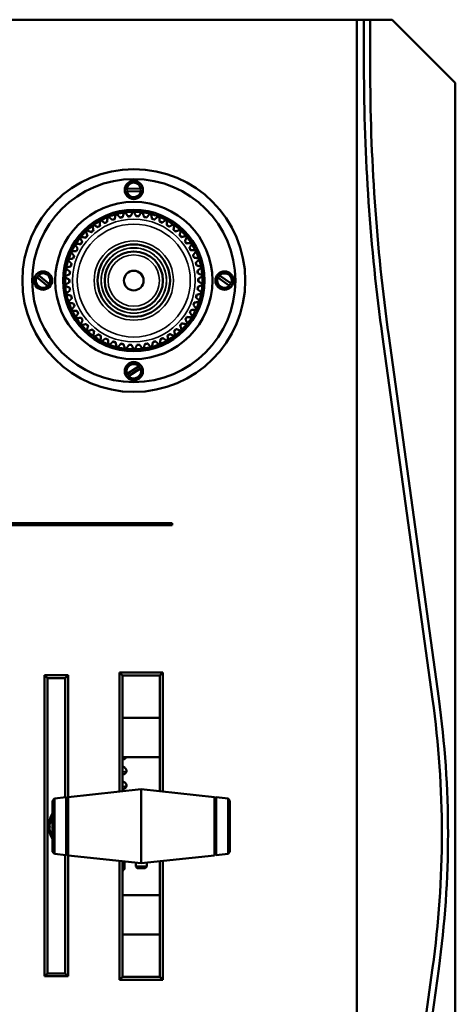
# Model space of a CAD drawing. Header units: inches. Extents: x 23.7 to 69.9, y 6 to 64.2.
# Tile 107 of 158: x 65.5 to 69.9, y 14.3 to 24.3. Entities that reach past the tile are written whole.
import ezdxf

# ---------------------------------------------------------------- set-up
doc = ezdxf.new("R2010")
doc.units = ezdxf.units.IN
doc.header["$MEASUREMENT"] = 0
doc.layers.add('Visible (ANSI)', color=7, linetype='Continuous', lineweight=50)
doc.layers.add('Visible Narrow (ANSI)', color=7, linetype='Continuous', lineweight=35)

msp = doc.modelspace()

# ---------------------------------------------------------------- linework, layer by layer
at = {"layer": 'Visible (ANSI)'}
for p, q in [((68.8897, 24.2518), (46.1797, 24.2518)), ((68.8897, 24.2518), (68.9633, 24.2518)), ((68.8897, 8.0818), (68.8897, 24.2518)), ((68.9633, 24.2518), (69.0263, 24.2518)), ((68.9633, 23.7729), (68.9633, 24.2518)), ((69.0263, 24.2518), (69.2497, 24.2518)), ((69.0263, 24.2518), (69.0263, 23.7729)), ((69.2497, 24.2518), (69.8897, 23.6118)), ((69.8897, 23.6118), (69.8897, 8.3718)), ((66.5564, 22.536), (66.7009, 22.54)), ((66.7016, 22.513), (66.5572, 22.509)), ((65.7565, 21.5484), (65.6444, 21.6397)), ((65.6615, 21.6606), (65.7736, 21.5694)), ((67.6004, 21.552), (67.4821, 21.635)), ((67.4976, 21.6571), (67.6159, 21.5741)), ((69.6593, 17.3549), (69.1515, 21.0336)), ((69.2139, 21.0423), (69.7217, 17.3636)), ((66.5608, 20.6571), (66.6827, 20.7347)), ((66.6972, 20.7119), (66.5753, 20.6343)), ((61.0187, 19.1422), (67.0187, 19.1422)), ((67.0187, 19.1222), (61.0187, 19.1222)), ((67.0187, 19.1422), (67.0187, 19.1222)), ((65.7235, 17.5988), (65.7235, 14.5438)), ((65.9635, 17.5988), (65.7235, 17.5988)), ((65.7535, 17.5688), (65.7235, 17.5988)), ((65.9635, 17.5988), (65.9335, 17.5688)), ((65.9635, 16.363), (65.9635, 17.5988)), ((66.4845, 17.627), (66.4845, 16.4186)), ((66.9245, 17.627), (66.4845, 17.627)), ((66.4845, 17.627), (66.5145, 17.597)), ((66.5145, 17.597), (66.8945, 17.597)), ((66.5145, 16.4218), (66.5145, 17.597)), ((66.9245, 17.627), (66.8945, 17.597)), ((66.8945, 17.597), (66.8945, 16.4218)), ((66.9245, 16.4186), (66.9245, 17.627)), ((65.7535, 14.5738), (65.7535, 17.5688)), ((65.7535, 17.5688), (65.9335, 17.5688)), ((65.9335, 17.5688), (65.9335, 16.3598)), ((66.8945, 17.167), (66.5145, 17.167)), ((66.8945, 16.767), (66.5145, 16.767)), ((65.9633, 16.363), (66.7045, 16.442)), ((66.7045, 16.442), (66.7045, 15.692)), ((67.4457, 16.363), (66.7045, 16.442)), ((65.8045, 16.326), (65.8244, 16.3481)), ((65.8045, 15.808), (65.8045, 16.326)), ((65.8244, 16.3481), (65.9436, 16.3609)), ((65.8244, 16.3481), (65.8244, 15.7859)), ((65.9436, 16.3609), (65.9436, 15.7732)), ((65.9545, 16.352), (65.9436, 16.3609)), ((65.9545, 16.352), (65.9633, 16.363)), ((65.9545, 16.352), (65.9545, 15.782)), ((65.9633, 15.7711), (65.9633, 16.363)), ((67.4457, 16.363), (67.4457, 15.7711)), ((67.4545, 16.352), (67.4457, 16.363)), ((67.4545, 16.352), (67.4654, 16.3609)), ((67.4545, 16.352), (67.4545, 15.782)), ((67.4654, 15.7732), (67.4654, 16.3609)), ((67.5846, 16.3481), (67.4654, 16.3609)), ((67.5846, 15.7859), (67.5846, 16.3481)), ((67.6045, 16.326), (67.5846, 16.3481)), ((67.6045, 16.326), (67.6045, 15.808)), ((65.7732, 16.1082), (65.7734, 16.1082)), ((65.7734, 16.1038), (65.7839, 16.1029)), ((65.7897, 16.1397), (65.7897, 16.1111)), ((65.7732, 16.0258), (65.7775, 16.0262)), ((65.7734, 16.0302), (65.7762, 16.0305)), ((65.7897, 15.9975), (65.7897, 15.9771)), ((65.8045, 15.808), (65.8244, 15.7859)), ((67.6045, 15.808), (67.5846, 15.7859)), ((65.8244, 15.7859), (65.9436, 15.7732)), ((65.9335, 15.7743), (65.9335, 14.5738)), ((65.9545, 15.782), (65.9436, 15.7732)), ((65.9545, 15.782), (65.9633, 15.7711)), ((65.9633, 15.7711), (66.7045, 15.692)), ((65.9635, 14.5438), (65.9635, 15.7711)), ((66.4845, 15.7155), (66.4845, 14.507)), ((66.5145, 14.537), (66.5145, 15.7123)), ((66.5353, 15.6351), (66.5353, 15.7101)), ((66.6485, 15.698), (66.6485, 15.657)), ((67.4457, 15.7711), (66.7045, 15.692)), ((66.7605, 15.698), (66.7605, 15.657)), ((66.8945, 15.7123), (66.8945, 14.537)), ((66.9245, 14.507), (66.9245, 15.7155)), ((67.4545, 15.782), (67.4457, 15.7711)), ((67.4545, 15.782), (67.4654, 15.7732)), ((67.5846, 15.7859), (67.4654, 15.7732)), ((66.5208, 15.6238), (66.5145, 15.6238)), ((66.5208, 15.6238), (66.5238, 15.6252)), ((66.6485, 15.657), (66.7605, 15.657)), ((66.6635, 15.642), (66.6485, 15.657)), ((66.7455, 15.642), (66.6635, 15.642)), ((66.7455, 15.642), (66.7605, 15.657)), ((66.8945, 15.367), (66.5145, 15.367)), ((66.8945, 14.967), (66.5145, 14.967)), ((69.1515, 10.9499), (69.6593, 14.6286)), ((69.7217, 14.62), (69.2139, 10.9413)), ((65.7235, 14.5438), (65.7535, 14.5738)), ((65.7235, 14.5438), (65.9635, 14.5438)), ((65.9335, 14.5738), (65.7535, 14.5738)), ((65.9635, 14.5438), (65.9335, 14.5738)), ((66.4845, 14.507), (66.5145, 14.537)), ((66.4845, 14.507), (66.9245, 14.507)), ((66.8945, 14.537), (66.5145, 14.537)), ((66.8945, 14.537), (66.9245, 14.507))]:
    msp.add_line(p, q, dxfattribs=at)
for centre, radius in [((66.629, 21.6045), 1.1302), ((66.629, 21.6045), 1.0302), ((66.629, 22.5245), 0.0925), ((66.629, 21.6045), 0.798), ((66.629, 21.6045), 0.718), ((66.629, 21.6045), 0.3672), ((66.629, 21.6045), 0.2954), ((65.709, 21.6045), 0.0925), ((66.629, 21.6045), 0.0998), ((67.549, 21.6045), 0.0925), ((66.629, 20.6845), 0.0925)]:
    msp.add_circle(centre, radius, dxfattribs=at)
for centre, radius, start, end in [((88.9948, 23.7729), 20.0315, 180, 187.85963), ((88.9948, 23.7729), 19.9685, 180, 187.85963), ((66.629, 22.5245), 0.0735, 12.18066, 171.01305), ((66.629, 22.5245), 0.0735, 192.18066, 351.01305), ((66.629, 22.5245), 0.0699, 170.45329, 192.74042), ((66.629, 22.5245), 0.0699, 350.45329, 12.74042), ((66.629, 21.6045), 0.7, 104.42945, 105.18159), ((66.629, 21.6045), 0.6975, 98.08412, 104.32692), ((66.629, 21.6045), 0.7, 97.22945, 97.98159), ((66.629, 21.6045), 0.6975, 90.88412, 97.12692), ((66.629, 21.6045), 0.7, 90.02945, 90.78159), ((66.629, 21.6045), 0.6975, 83.68412, 89.92692), ((66.629, 21.6045), 0.7, 82.82945, 83.58159), ((66.629, 21.6045), 0.6975, 76.48412, 82.72692), ((66.629, 21.6045), 0.7, 75.62945, 76.38159), ((66.629, 21.6045), 0.6975, 119.68412, 125.92692), ((66.629, 21.6045), 0.7, 118.82945, 119.58159), ((66.629, 21.6045), 0.6975, 112.48412, 118.72692), ((66.629, 21.6045), 0.6546, 114.38394, 116.82711), ((66.629, 21.6045), 0.6533, 114.44247, 116.76857), ((66.629, 21.6045), 0.7, 111.62945, 112.38159), ((66.629, 21.6045), 0.6975, 105.28412, 111.52692), ((66.629, 21.6045), 0.6546, 107.18394, 109.62711), ((66.629, 21.6045), 0.6533, 107.24247, 109.56857), ((66.629, 21.6045), 0.6546, 99.98394, 102.42711), ((66.629, 21.6045), 0.6533, 100.04247, 102.36857), ((66.629, 21.6045), 0.6546, 92.78394, 95.22711), ((66.629, 21.6045), 0.6533, 92.84247, 95.16857), ((66.629, 21.6045), 0.6546, 85.58394, 88.02711), ((66.629, 21.6045), 0.6533, 85.64247, 87.96857), ((66.629, 21.6045), 0.6546, 78.38394, 80.82711), ((66.629, 21.6045), 0.6533, 78.44247, 80.76857), ((66.629, 21.6045), 0.6975, 69.28412, 75.52692), ((66.629, 21.6045), 0.6546, 71.18394, 73.62711), ((66.629, 21.6045), 0.6533, 71.24247, 73.56857), ((66.629, 21.6045), 0.7, 68.42945, 69.18159), ((66.629, 21.6045), 0.6975, 62.08412, 68.32692), ((66.629, 21.6045), 0.6546, 63.98394, 66.42711), ((66.629, 21.6045), 0.6533, 64.04247, 66.36857), ((66.629, 21.6045), 0.7, 61.22945, 61.98159), ((66.629, 21.6045), 0.6975, 54.88412, 61.12692), ((66.629, 21.6045), 0.6975, 134.08412, 140.32692), ((66.629, 21.6045), 0.7, 133.22945, 133.98159), ((66.629, 21.6045), 0.6975, 126.88412, 133.12692), ((66.629, 21.6045), 0.6546, 128.78394, 131.22711), ((66.629, 21.6045), 0.6533, 128.84247, 131.16857), ((66.629, 21.6045), 0.7, 126.02945, 126.78159), ((66.629, 21.6045), 0.6546, 121.58394, 124.02711), ((66.629, 21.6045), 0.6533, 121.64247, 123.96857), ((66.629, 21.6045), 0.6546, 56.78394, 59.22711), ((66.629, 21.6045), 0.6533, 56.84247, 59.16857), ((66.629, 21.6045), 0.6533, 49.64247, 51.96857), ((66.629, 21.6045), 0.6546, 49.58394, 52.02711), ((66.629, 21.6045), 0.7, 54.02945, 54.78159), ((66.629, 21.6045), 0.6975, 47.68412, 53.92692), ((66.629, 21.6045), 0.7, 46.82945, 47.58159), ((66.629, 21.6045), 0.6975, 40.48412, 46.72692), ((66.629, 21.6045), 0.6975, 141.28412, 147.52692), ((66.629, 21.6045), 0.7, 140.42945, 141.18159), ((66.629, 21.6045), 0.6546, 143.18394, 145.62711), ((66.629, 21.6045), 0.6533, 143.24247, 145.56857), ((66.629, 21.6045), 0.6546, 135.98394, 138.42711), ((66.629, 21.6045), 0.6533, 136.04247, 138.36857), ((66.629, 21.6045), 0.6533, 42.44247, 44.76857), ((66.629, 21.6045), 0.6546, 42.38394, 44.82711), ((66.629, 21.6045), 0.6533, 35.24247, 37.56857), ((66.629, 21.6045), 0.6546, 35.18394, 37.62711), ((66.629, 21.6045), 0.7, 39.62945, 40.38159), ((66.629, 21.6045), 0.6975, 33.28412, 39.52692), ((66.629, 21.6045), 0.7, 32.42945, 33.18159), ((66.629, 21.6045), 0.6975, 155.68412, 161.92692), ((66.629, 21.6045), 0.7, 154.82945, 155.58159), ((66.629, 21.6045), 0.6975, 148.48412, 154.72692), ((66.629, 21.6045), 0.7, 147.62945, 148.38159), ((66.629, 21.6045), 0.6546, 150.38394, 152.82711), ((66.629, 21.6045), 0.6533, 150.44247, 152.76857), ((66.629, 21.6045), 0.6533, 28.04247, 30.36857), ((66.629, 21.6045), 0.6546, 27.98394, 30.42711), ((66.629, 21.6045), 0.6975, 26.08412, 32.32692), ((66.629, 21.6045), 0.7, 25.22945, 25.98159), ((66.629, 21.6045), 0.6975, 18.88412, 25.12692), ((66.629, 21.6045), 0.6975, 162.88412, 169.12692), ((66.629, 21.6045), 0.7, 162.02945, 162.78159), ((66.629, 21.6045), 0.6546, 157.58394, 160.02711), ((66.629, 21.6045), 0.6533, 157.64247, 159.96857), ((66.629, 21.6045), 0.6533, 20.84247, 23.16857), ((66.629, 21.6045), 0.6546, 20.78394, 23.22711), ((66.629, 21.6045), 0.6533, 13.64247, 15.96857), ((66.629, 21.6045), 0.6546, 13.58394, 16.02711), ((66.629, 21.6045), 0.7, 18.02945, 18.78159), ((66.629, 21.6045), 0.6975, 11.68412, 17.92692), ((66.629, 21.6045), 0.6975, 170.08412, 176.32692), ((66.629, 21.6045), 0.7, 169.22945, 169.98159), ((66.629, 21.6045), 0.6546, 171.98394, 174.42711), ((66.629, 21.6045), 0.6533, 172.04247, 174.36857), ((66.629, 21.6045), 0.6546, 164.78394, 167.22711), ((66.629, 21.6045), 0.6533, 164.84247, 167.16857), ((66.629, 21.6045), 0.6533, 6.44247, 8.76857), ((66.629, 21.6045), 0.6546, 6.38394, 8.82711), ((66.629, 21.6045), 0.6975, 4.48412, 10.72692), ((66.629, 21.6045), 0.7, 10.82945, 11.58159), ((65.709, 21.6045), 0.0735, 151.44507, 310.27747), ((65.709, 21.6045), 0.0699, 129.71771, 152.00483), ((65.709, 21.6045), 0.0735, 331.44507, 130.27747), ((66.629, 21.6045), 0.7, 176.42945, 177.18159), ((66.629, 21.6045), 0.6975, 177.28412, 183.52692), ((66.629, 21.6045), 0.6546, 179.18394, 181.62711), ((66.629, 21.6045), 0.6533, 179.24247, 181.56857), ((66.629, 21.6045), 0.6533, 359.24247, 1.56857), ((66.629, 21.6045), 0.6546, 359.18394, 1.62711), ((66.629, 21.6045), 0.6975, 357.28412, 3.52692), ((66.629, 21.6045), 0.7, 3.62945, 4.38159), ((67.549, 21.6045), 0.0735, 155.51001, 314.3424), ((67.549, 21.6045), 0.0699, 133.78264, 156.06977), ((67.549, 21.6045), 0.0735, 335.51001, 134.3424), ((65.709, 21.6045), 0.0699, 309.71771, 332.00483), ((66.629, 21.6045), 0.7, 183.62945, 184.38159), ((66.629, 21.6045), 0.6975, 184.48412, 190.72692), ((66.629, 21.6045), 0.6546, 186.38394, 188.82711), ((66.629, 21.6045), 0.6533, 186.44247, 188.76857), ((66.629, 21.6045), 0.6533, 352.04247, 354.36857), ((66.629, 21.6045), 0.6546, 351.98394, 354.42711), ((66.629, 21.6045), 0.6975, 350.08412, 356.32692), ((66.629, 21.6045), 0.7, 349.22945, 349.98159), ((66.629, 21.6045), 0.7, 356.42945, 357.18159), ((67.549, 21.6045), 0.0699, 313.78264, 336.06977), ((66.629, 21.6045), 0.7, 190.82945, 191.58159), ((66.629, 21.6045), 0.6975, 191.68412, 197.92692), ((66.629, 21.6045), 0.7, 198.02945, 198.78159), ((66.629, 21.6045), 0.6546, 193.58394, 196.02711), ((66.629, 21.6045), 0.6533, 193.64247, 195.96857), ((66.629, 21.6045), 0.6533, 344.84247, 347.16857), ((66.629, 21.6045), 0.6546, 344.78394, 347.22711), ((66.629, 21.6045), 0.6975, 335.68412, 341.92692), ((66.629, 21.6045), 0.7, 342.02945, 342.78159), ((66.629, 21.6045), 0.6975, 342.88412, 349.12692), ((66.629, 21.6045), 0.6975, 198.88412, 205.12692), ((66.629, 21.6045), 0.7, 205.22945, 205.98159), ((66.629, 21.6045), 0.6975, 206.08412, 212.32692), ((66.629, 21.6045), 0.6546, 200.78394, 203.22711), ((66.629, 21.6045), 0.6533, 200.84247, 203.16857), ((66.629, 21.6045), 0.6546, 207.98394, 210.42711), ((66.629, 21.6045), 0.6533, 208.04247, 210.36857), ((66.629, 21.6045), 0.6533, 330.44247, 332.76857), ((66.629, 21.6045), 0.6546, 330.38394, 332.82711), ((66.629, 21.6045), 0.6975, 328.48412, 334.72692), ((66.629, 21.6045), 0.6533, 337.64247, 339.96857), ((66.629, 21.6045), 0.6546, 337.58394, 340.02711), ((66.629, 21.6045), 0.7, 334.82945, 335.58159), ((66.629, 21.6045), 0.7, 212.42945, 213.18159), ((66.629, 21.6045), 0.6975, 213.28412, 219.52692), ((66.629, 21.6045), 0.6546, 215.18394, 217.62711), ((66.629, 21.6045), 0.6533, 215.24247, 217.56857), ((66.629, 21.6045), 0.6533, 323.24247, 325.56857), ((66.629, 21.6045), 0.6546, 323.18394, 325.62711), ((66.629, 21.6045), 0.6975, 321.28412, 327.52692), ((66.629, 21.6045), 0.7, 327.62945, 328.38159), ((66.629, 21.6045), 0.7, 219.62945, 220.38159), ((66.629, 21.6045), 0.6975, 220.48412, 226.72692), ((66.629, 21.6045), 0.6546, 222.38394, 224.82711), ((66.629, 21.6045), 0.6533, 222.44247, 224.76857), ((66.629, 21.6045), 0.7, 226.82945, 227.58159), ((66.629, 21.6045), 0.6975, 227.68412, 233.92692), ((66.629, 21.6045), 0.6546, 229.58394, 232.02711), ((66.629, 21.6045), 0.6533, 229.64247, 231.96857), ((66.629, 21.6045), 0.6533, 308.84247, 311.16857), ((66.629, 21.6045), 0.6546, 308.78394, 311.22711), ((66.629, 21.6045), 0.6975, 306.88412, 313.12692), ((66.629, 21.6045), 0.6533, 316.04247, 318.36857), ((66.629, 21.6045), 0.6546, 315.98394, 318.42711), ((66.629, 21.6045), 0.7, 313.22945, 313.98159), ((66.629, 21.6045), 0.6975, 314.08412, 320.32692), ((66.629, 21.6045), 0.7, 320.42945, 321.18159), ((66.629, 21.6045), 0.7, 234.02945, 234.78159), ((66.629, 21.6045), 0.6975, 234.88412, 241.12692), ((66.629, 21.6045), 0.6546, 236.78394, 239.22711), ((66.629, 21.6045), 0.6533, 236.84247, 239.16857), ((66.629, 21.6045), 0.7, 241.22945, 241.98159), ((66.629, 21.6045), 0.6975, 242.08412, 248.32692), ((66.629, 21.6045), 0.6546, 243.98394, 246.42711), ((66.629, 21.6045), 0.6533, 244.04247, 246.36857), ((66.629, 21.6045), 0.6546, 251.18394, 253.62711), ((66.629, 21.6045), 0.6533, 251.24247, 253.56857), ((66.629, 21.6045), 0.6546, 287.18394, 289.62711), ((66.629, 21.6045), 0.6533, 287.24247, 289.56857), ((66.629, 21.6045), 0.6975, 292.48412, 298.72692), ((66.629, 21.6045), 0.6546, 294.38394, 296.82711), ((66.629, 21.6045), 0.6533, 294.44247, 296.76857), ((66.629, 21.6045), 0.7, 298.82945, 299.58159), ((66.629, 21.6045), 0.6533, 301.64247, 303.96857), ((66.629, 21.6045), 0.6546, 301.58394, 304.02711), ((66.629, 21.6045), 0.6975, 299.68412, 305.92692), ((66.629, 21.6045), 0.7, 306.02945, 306.78159), ((66.629, 21.6045), 0.7, 248.42945, 249.18159), ((66.629, 21.6045), 0.6975, 249.28412, 255.52692), ((66.629, 21.6045), 0.7, 255.62945, 256.38159), ((66.629, 21.6045), 0.6975, 256.48412, 262.72692), ((66.629, 21.6045), 0.6546, 258.38394, 260.82711), ((66.629, 21.6045), 0.6533, 258.44247, 260.76857), ((66.629, 21.6045), 0.7, 262.82945, 263.58159), ((66.629, 21.6045), 0.6975, 263.68412, 269.92692), ((66.629, 21.6045), 0.6546, 265.58394, 268.02711), ((66.629, 21.6045), 0.6533, 265.64247, 267.96857), ((66.629, 21.6045), 0.7, 270.02945, 270.78159), ((66.629, 21.6045), 0.6975, 270.88412, 277.12692), ((66.629, 21.6045), 0.6546, 272.78394, 275.22711), ((66.629, 21.6045), 0.6533, 272.84247, 275.16857), ((66.629, 21.6045), 0.7, 277.22945, 277.98159), ((66.629, 21.6045), 0.6975, 278.08412, 284.32692), ((66.629, 21.6045), 0.6546, 279.98394, 282.42711), ((66.629, 21.6045), 0.6533, 280.04247, 282.36857), ((66.629, 21.6045), 0.7, 284.42945, 285.18159), ((66.629, 21.6045), 0.6975, 285.28412, 291.52692), ((66.629, 21.6045), 0.7, 291.62945, 292.38159), ((66.629, 20.6845), 0.0735, 43.05267, 201.88506), ((66.629, 20.6845), 0.0735, 223.05267, 21.88506), ((66.629, 20.6845), 0.0699, 21.3253, 43.61243), ((66.629, 20.6845), 0.0699, 201.3253, 223.61243), ((59.7845, 15.9918), 9.9685, 352.14037, 7.85963), ((59.7845, 15.9918), 10.0315, 352.14037, 7.85963), ((66.0408, 16.067), 0.2708, 150.76197, 170.98295), ((66.0408, 16.067), 0.2708, 189.01705, 209.23803), ((66.4921, 15.6238), 0.0286, 321.42735, 0)]:
    msp.add_arc(centre, radius, start, end, dxfattribs=at)
for centre, major_axis, ratio, start_param, end_param in [((66.034, 16.0701), (-0.1089, -0.2448), 0.981775, 4.844878, 4.97421), ((66.034, 16.0583), (-0.211, 0.1651), 0.959481, 0.35114, 0.480472), ((65.7439, 16.1215), (-0.0686, 0.0028), 0.148914, 2.025667, 2.028828), ((66.0394, 16.0554), (-0.2684, 0.0323), 0.684182, 5.975665, 6.172967), ((66.0394, 16.081), (-0.269, -0.0269), 0.484523, 5.84502, 6.042322), ((66.0394, 16.078), (-0.2682, -0.0342), 0.724085, 5.97881, 5.998821), ((66.034, 16.0292), (-0.2637, 0.0477), 0.221909, 0.203689, 0.333021), ((65.7439, 16.0505), (0.0686, 0.0121), 0.011646, 1.029614, 1.11993), ((66.034, 16.1057), (-0.2639, -0.0467), 0.077234, 0.14989, 0.279222), ((66.0394, 16.0561), (-0.2682, 0.0342), 0.724085, 0.284364, 0.481666), ((66.0394, 16.0748), (-0.2661, -0.0479), 0.870426, 0.037075, 0.234377)]:
    msp.add_ellipse(centre, major_axis=major_axis, ratio=ratio, start_param=start_param, end_param=end_param, dxfattribs=at)
for points, weights in [([(66.4891, 22.2427), (66.4724, 22.2619), (66.4546, 22.2824)], [1, 1.00075667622, 1]), ([(66.5318, 22.2977), (66.5232, 22.2719), (66.5151, 22.2479)], [1, 1.00075667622, 1]), ([(66.5702, 22.2552), (66.556, 22.2763), (66.5409, 22.299)], [1, 1.00075667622, 1]), ([(66.6195, 22.3045), (66.6076, 22.2799), (66.5966, 22.2571)], [1, 1.00075667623, 1]), ([(66.6522, 22.2575), (66.6408, 22.2802), (66.6286, 22.3045)], [1, 1.00075667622, 1]), ([(66.7073, 22.3001), (66.6925, 22.2773), (66.6786, 22.256)], [1, 1.00075667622, 1]), ([(66.7338, 22.2494), (66.7254, 22.2734), (66.7164, 22.299)], [1, 1.00075667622, 1]), ([(66.7938, 22.2848), (66.7763, 22.264), (66.7599, 22.2446)], [1, 1.00075667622, 1]), ([(66.8138, 22.2312), (66.8085, 22.256), (66.8027, 22.2826)], [1, 1.00075667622, 1]), ([(66.2834, 22.2133), (66.2849, 22.1861), (66.2863, 22.1607)], [1, 1.00075667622, 1]), ([(66.3348, 22.1878), (66.3139, 22.2023), (66.2915, 22.2178)], [1, 1.00075667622, 1]), ([(66.3625, 22.2518), (66.3605, 22.2246), (66.3587, 22.1993)], [1, 1.00075667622, 1]), ([(66.4102, 22.2201), (66.3913, 22.2371), (66.371, 22.2552)], [1, 1.00075667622, 1]), ([(66.4457, 22.2801), (66.4403, 22.2534), (66.4353, 22.2285)], [1, 1.00075667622, 1]), ([(66.8778, 22.2588), (66.8578, 22.2404), (66.8391, 22.2232)], [1, 1.00075667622, 1]), ([(66.8909, 22.2031), (66.8887, 22.2284), (66.8864, 22.2555)], [1, 1.00075667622, 1]), ([(66.9578, 22.2225), (66.9357, 22.2067), (66.915, 22.192)], [1, 1.00075667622, 1]), ([(66.9639, 22.1655), (66.9649, 22.1909), (66.9659, 22.2181)], [1, 1.00075667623, 1]), ([(66.1429, 22.1082), (66.1511, 22.0823), (66.1587, 22.058)], [1, 1.00075667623, 1]), ([(66.1989, 22.0963), (66.1751, 22.1051), (66.1496, 22.1146)], [1, 1.00075667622, 1]), ([(66.2099, 22.1652), (66.2147, 22.1384), (66.2192, 22.1134)], [1, 1.00075667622, 1]), ([(66.264, 22.1464), (66.2414, 22.1581), (66.2173, 22.1706)], [1, 1.00075667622, 1]), ([(67.0327, 22.1764), (67.0087, 22.1635), (66.9863, 22.1515)], [1, 1.00075667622, 1]), ([(67.0315, 22.1191), (67.0357, 22.1442), (67.0402, 22.171)], [1, 1.00075667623, 1]), ([(67.1012, 22.1213), (67.0758, 22.1115), (67.0521, 22.1024)], [1, 1.00075667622, 1]), ([(67.0929, 22.0646), (67.1001, 22.089), (67.1079, 22.115)], [1, 1.00075667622, 1]), ([(66.0836, 22.0433), (66.095, 22.0186), (66.1056, 21.9955)], [1, 1.00075667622, 1]), ([(66.1407, 22.0386), (66.1159, 22.0443), (66.0894, 22.0504)], [1, 1.00075667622, 1]), ([(67.1622, 22.058), (67.1358, 22.0515), (67.1111, 22.0454)], [1, 1.00075667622, 1]), ([(67.1469, 22.0029), (67.1571, 22.0261), (67.1681, 22.051)], [1, 1.00075667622, 1]), ([(67.2149, 21.9876), (67.1878, 21.9845), (67.1626, 21.9815)], [1, 1.00075667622, 1]), ([(65.9916, 21.8939), (66.0088, 21.8728), (66.0248, 21.853)], [1, 1.00075667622, 1]), ([(66.0481, 21.9035), (66.0227, 21.9029), (65.9955, 21.9022)], [1, 1.00075667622, 1]), ([(66.0329, 21.9715), (66.0473, 21.9484), (66.0607, 21.9268)], [1, 1.00075667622, 1]), ([(66.0901, 21.9739), (66.0649, 21.9765), (66.0378, 21.9793)], [1, 1.00075667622, 1]), ([(67.1927, 21.9348), (67.2058, 21.9566), (67.2198, 21.9799)], [1, 1.00075667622, 1]), ([(67.2583, 21.9112), (67.231, 21.9114), (67.2056, 21.9117)], [1, 1.00075667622, 1]), ([(67.2297, 21.8616), (67.2454, 21.8815), (67.2622, 21.9029)], [1, 1.00075667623, 1]), ([(65.9604, 21.8117), (65.98, 21.7929), (65.9984, 21.7754)], [1, 1.00075667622, 1]), ([(66.0152, 21.8283), (65.9901, 21.8245), (65.9632, 21.8205)], [1, 1.00075667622, 1]), ([(67.2917, 21.8299), (67.2648, 21.8336), (67.2396, 21.837)], [1, 1.00075667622, 1]), ([(67.2571, 21.7843), (67.2752, 21.8021), (67.2946, 21.8212)], [1, 1.00075667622, 1]), ([(65.9397, 21.7263), (65.9615, 21.7101), (65.982, 21.695)], [1, 1.00075667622, 1]), ([(65.992, 21.7496), (65.9675, 21.7427), (65.9413, 21.7353)], [1, 1.00075667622, 1]), ([(67.3148, 21.7451), (67.2885, 21.7521), (67.2639, 21.7586)], [1, 1.00075667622, 1]), ([(67.2747, 21.7041), (67.2949, 21.7195), (67.3165, 21.736)], [1, 1.00075667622, 1]), ([(65.9299, 21.6389), (65.9536, 21.6256), (65.9757, 21.6132)], [1, 1.00075667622, 1]), ([(65.9788, 21.6686), (65.9554, 21.6587), (65.9304, 21.6481)], [1, 1.00075667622, 1]), ([(65.9759, 21.5866), (65.9539, 21.5739), (65.9304, 21.5602)], [1, 1.00075667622, 1]), ([(67.327, 21.658), (67.3018, 21.6683), (67.2782, 21.6778)], [1, 1.00075667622, 1]), ([(67.2821, 21.6224), (67.3041, 21.6352), (67.3276, 21.6488)], [1, 1.00075667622, 1]), ([(67.3282, 21.5701), (67.3044, 21.5834), (67.2823, 21.5959)], [1, 1.00075667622, 1]), ([(65.9311, 21.551), (65.9563, 21.5408), (65.9798, 21.5312)], [1, 1.00075667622, 1]), ([(65.9833, 21.5049), (65.9631, 21.4895), (65.9415, 21.473)], [1, 1.00075667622, 1]), ([(67.3183, 21.4827), (67.2965, 21.499), (67.2761, 21.5141)], [1, 1.00075667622, 1]), ([(67.2792, 21.5404), (67.3026, 21.5503), (67.3276, 21.5609)], [1, 1.00075667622, 1]), ([(65.9433, 21.464), (65.9696, 21.457), (65.9941, 21.4504)], [1, 1.00075667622, 1]), ([(66.0009, 21.4248), (65.9828, 21.407), (65.9634, 21.3879)], [1, 1.00075667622, 1]), ([(67.2428, 21.3807), (67.2679, 21.3845), (67.2949, 21.3886)], [1, 1.00075667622, 1]), ([(67.2976, 21.3973), (67.278, 21.4161), (67.2596, 21.4337)], [1, 1.00075667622, 1]), ([(67.266, 21.4594), (67.2905, 21.4663), (67.3167, 21.4737)], [1, 1.00075667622, 1]), ([(65.9663, 21.3791), (65.9932, 21.3755), (66.0184, 21.3721)], [1, 1.00075667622, 1]), ([(66.0284, 21.3475), (66.0126, 21.3275), (65.9958, 21.3062)], [1, 1.00075667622, 1]), ([(65.9998, 21.2979), (66.027, 21.2976), (66.0524, 21.2974)], [1, 1.00075667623, 1]), ([(67.2099, 21.3056), (67.2353, 21.3062), (67.2625, 21.3068)], [1, 1.00075667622, 1]), ([(67.2664, 21.3151), (67.2492, 21.3363), (67.2332, 21.356)], [1, 1.00075667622, 1]), ([(66.0653, 21.2742), (66.0522, 21.2525), (66.0382, 21.2291)], [1, 1.00075667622, 1]), ([(66.0431, 21.2214), (66.0702, 21.2246), (66.0954, 21.2275)], [1, 1.00075667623, 1]), ([(66.1112, 21.2062), (66.1009, 21.1829), (66.0899, 21.158)], [1, 1.00075667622, 1]), ([(67.1744, 21.1657), (67.163, 21.1905), (67.1524, 21.2135)], [1, 1.00075667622, 1]), ([(67.1679, 21.2351), (67.1932, 21.2325), (67.2202, 21.2297)], [1, 1.00075667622, 1]), ([(67.2251, 21.2375), (67.2107, 21.2607), (67.1973, 21.2822)], [1, 1.00075667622, 1]), ([(66.0958, 21.151), (66.1222, 21.1575), (66.1469, 21.1636)], [1, 1.00075667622, 1]), ([(66.1652, 21.1444), (66.1579, 21.1201), (66.1501, 21.094)], [1, 1.00075667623, 1]), ([(66.1568, 21.0878), (66.1822, 21.0975), (66.2059, 21.1067)], [1, 1.00075667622, 1]), ([(66.2265, 21.0899), (66.2223, 21.0648), (66.2178, 21.038)], [1, 1.00075667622, 1]), ([(67.0481, 21.0439), (67.0433, 21.0707), (67.0388, 21.0957)], [1, 1.00075667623, 1]), ([(67.0591, 21.1127), (67.0829, 21.1039), (67.1085, 21.0945)], [1, 1.00075667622, 1]), ([(67.1151, 21.1008), (67.1069, 21.1268), (67.0993, 21.151)], [1, 1.00075667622, 1]), ([(67.1173, 21.1705), (67.1421, 21.1647), (67.1686, 21.1586)], [1, 1.00075667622, 1]), ([(66.2253, 21.0327), (66.2493, 21.0455), (66.2717, 21.0576)], [1, 1.00075667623, 1]), ([(66.2942, 21.0435), (66.2932, 21.0181), (66.2921, 20.9909)], [1, 1.00075667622, 1]), ([(66.3002, 20.9866), (66.3223, 21.0024), (66.343, 21.0171)], [1, 1.00075667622, 1]), ([(66.3671, 21.006), (66.3693, 20.9807), (66.3717, 20.9535)], [1, 1.00075667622, 1]), ([(66.3802, 20.9502), (66.4002, 20.9687), (66.4189, 20.9859)], [1, 1.00075667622, 1]), ([(66.8478, 20.9889), (66.8668, 20.972), (66.887, 20.9538)], [1, 1.00075667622, 1]), ([(66.8955, 20.9573), (66.8975, 20.9844), (66.8993, 21.0097)], [1, 1.00075667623, 1]), ([(66.9233, 21.0212), (66.9442, 21.0068), (66.9666, 20.9913)], [1, 1.00075667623, 1]), ([(66.9746, 20.9958), (66.9731, 21.0229), (66.9718, 21.0483)], [1, 1.00075667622, 1]), ([(66.9941, 21.0627), (67.0166, 21.051), (67.0407, 21.0384)], [1, 1.00075667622, 1]), ([(66.4442, 20.9779), (66.4495, 20.953), (66.4553, 20.9264)], [1, 1.00075667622, 1]), ([(66.4642, 20.9242), (66.4817, 20.945), (66.4981, 20.9644)], [1, 1.00075667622, 1]), ([(66.5242, 20.9596), (66.5326, 20.9357), (66.5416, 20.91)], [1, 1.00075667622, 1]), ([(66.5508, 20.9089), (66.5656, 20.9318), (66.5794, 20.9531)], [1, 1.00075667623, 1]), ([(66.6058, 20.9516), (66.6172, 20.9289), (66.6294, 20.9045)], [1, 1.00075667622, 1]), ([(66.6386, 20.9046), (66.6504, 20.9291), (66.6614, 20.952)], [1, 1.00075667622, 1]), ([(66.6879, 20.9538), (66.702, 20.9327), (66.7171, 20.9101)], [1, 1.00075667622, 1]), ([(66.7262, 20.9113), (66.7349, 20.9371), (66.7429, 20.9612)], [1, 1.00075667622, 1]), ([(66.769, 20.9663), (66.7856, 20.9472), (66.8034, 20.9266)], [1, 1.00075667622, 1]), ([(66.8123, 20.929), (66.8177, 20.9556), (66.8227, 20.9805)], [1, 1.00075667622, 1]), ([(66.5145, 15.6294), (66.5245, 15.6317), (66.5353, 15.6351)], [2.16926078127, 2.13663529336, 2.09130973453]), ([(66.5353, 15.6351), (66.5292, 15.6277), (66.5238, 15.6252)], [2.09130973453, 2.19396671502, 2.23147634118])]:
    msp.add_rational_spline(points, weights, degree=2, dxfattribs=at)
for points, knots in [([(66.5145, 16.7406), (66.5202, 16.7424), (66.5253, 16.7443), (66.5337, 16.7484), (66.5369, 16.7503), (66.5427, 16.7549), (66.5451, 16.7571), (66.5489, 16.7621), (66.5503, 16.7644), (66.5515, 16.767)], [16.3712493, 16.3712493, 16.3712493, 16.3712493, 16.5583045, 16.5583045, 16.6765956, 16.6765956, 16.7510134, 16.7510134, 16.7959966, 16.7959966, 16.7959966, 16.7959966]), ([(66.5145, 16.5906), (66.5201, 16.5924), (66.5253, 16.5943), (66.5336, 16.5984), (66.5369, 16.6003), (66.5427, 16.6049), (66.5451, 16.6071), (66.5501, 16.6138), (66.5528, 16.6188), (66.5547, 16.6292), (66.5547, 16.634), (66.5528, 16.6425), (66.5511, 16.6462), (66.5469, 16.6529), (66.5444, 16.6555), (66.5381, 16.661), (66.5345, 16.6631), (66.5257, 16.6676), (66.5204, 16.6695), (66.5145, 16.6714)], [10.0880648, 10.0880648, 10.0880648, 10.0880648, 10.274588, 10.274588, 10.3934089, 10.3934089, 10.4678277, 10.4678277, 10.5530749, 10.5530749, 10.6132912, 10.6132912, 10.6741541, 10.6741541, 10.75079, 10.75079, 10.8792491, 10.8792491, 11.0732327, 11.0732327, 11.0732327, 11.0732327]), ([(66.5145, 16.4406), (66.5197, 16.4423), (66.5245, 16.444), (66.5329, 16.448), (66.5365, 16.4499), (66.5427, 16.4549), (66.5451, 16.4571), (66.5501, 16.4638), (66.5528, 16.4688), (66.5547, 16.4792), (66.5547, 16.4839), (66.5528, 16.4925), (66.5511, 16.4962), (66.5469, 16.5029), (66.5444, 16.5055), (66.5381, 16.511), (66.5345, 16.5131), (66.5257, 16.5176), (66.5204, 16.5195), (66.5145, 16.5214)], [3.8049002, 3.8049002, 3.8049002, 3.8049002, 3.9773683, 3.9773683, 4.1096693, 4.1096693, 4.1844571, 4.1844571, 4.2697981, 4.2697981, 4.3300251, 4.3300251, 4.390877, 4.390877, 4.4674768, 4.4674768, 4.5957994, 4.5957994, 4.7900496, 4.7900496, 4.7900496, 4.7900496]), ([(65.7736, 16.1111), (65.7736, 16.1111), (65.7736, 16.1111), (65.7734, 16.11), (65.7733, 16.1091), (65.7732, 16.1084), (65.7732, 16.1082), (65.7732, 16.1082)], [0.02817592, 0.02817592, 0.02817592, 0.02817592, 0.02861542, 0.02861542, 0.04266381, 0.04266381, 0.05114162, 0.05114162, 0.05114162, 0.05114162]), ([(65.7751, 16.1077), (65.7747, 16.1065), (65.7744, 16.1054), (65.7738, 16.1041), (65.7736, 16.1038), (65.7733, 16.1039), (65.7732, 16.1043), (65.7732, 16.1059), (65.7733, 16.1071), (65.7735, 16.1089), (65.7736, 16.1094), (65.7736, 16.11)], [0, 0, 0, 0, 0.01429788, 0.01429788, 0.02859576, 0.02859576, 0.04258156, 0.04258156, 0.05656736, 0.05656736, 0.06157061, 0.06157061, 0.06157061, 0.06157061]), ([(65.7751, 16.0997), (65.7747, 16.0983), (65.7744, 16.0966), (65.7738, 16.0929), (65.7736, 16.0909), (65.7733, 16.0872), (65.7732, 16.0853), (65.7732, 16.0817), (65.7733, 16.0801), (65.7735, 16.0786), (65.7735, 16.0784), (65.7735, 16.0782)], [0, 0, 0, 0, 0.01429788, 0.01429788, 0.02859576, 0.02859576, 0.04258156, 0.04258156, 0.05656736, 0.05656736, 0.05905044, 0.05905044, 0.05905044, 0.05905044]), ([(65.7736, 16.0641), (65.7736, 16.0642), (65.7736, 16.0643), (65.7734, 16.0658), (65.7733, 16.0676), (65.7732, 16.0714), (65.7732, 16.0734), (65.7734, 16.077), (65.7736, 16.0789), (65.7741, 16.0823), (65.7744, 16.0837), (65.7748, 16.0852), (65.7749, 16.0856), (65.7751, 16.0859)], [0.02817701, 0.02817701, 0.02817701, 0.02817701, 0.02875644, 0.02875644, 0.04273434, 0.04273434, 0.05671223, 0.05671223, 0.07082652, 0.07082652, 0.08494082, 0.08494082, 0.08976125, 0.08976125, 0.08976125, 0.08976125]), ([(65.7733, 16.067), (65.7733, 16.0662), (65.7732, 16.0654), (65.7732, 16.0627), (65.7732, 16.0607), (65.7733, 16.0579), (65.7734, 16.0569), (65.7735, 16.0559)], [0.03646349, 0.03646349, 0.03646349, 0.03646349, 0.04273434, 0.04273434, 0.05671223, 0.05671223, 0.0643554, 0.0643554, 0.0643554, 0.0643554]), ([(65.7751, 16.0344), (65.7747, 16.0357), (65.7744, 16.0374), (65.7738, 16.0411), (65.7736, 16.0431), (65.7733, 16.0468), (65.7732, 16.0488), (65.7732, 16.0523), (65.7733, 16.0539), (65.7735, 16.0557), (65.7736, 16.0561), (65.7736, 16.0565)], [0, 0, 0, 0, 0.01429788, 0.01429788, 0.02859576, 0.02859576, 0.04258156, 0.04258156, 0.05656736, 0.05656736, 0.06157061, 0.06157061, 0.06157061, 0.06157061]), ([(65.7734, 16.0302), (65.7734, 16.0302), (65.7734, 16.0302), (65.7733, 16.0301), (65.7732, 16.0297), (65.7732, 16.0282), (65.7733, 16.0271), (65.7734, 16.0258)], [0.02743141, 0.02743141, 0.02743141, 0.02743141, 0.02859576, 0.02859576, 0.04258156, 0.04258156, 0.05580048, 0.05580048, 0.05580048, 0.05580048]), ([(65.7733, 16.0246), (65.7733, 16.0249), (65.7732, 16.0252), (65.7732, 16.0259), (65.7732, 16.0259), (65.7734, 16.0254), (65.7736, 16.0247), (65.7741, 16.0227), (65.7744, 16.0214), (65.7748, 16.0195), (65.7749, 16.0189), (65.7751, 16.0184)], [0.03645802, 0.03645802, 0.03645802, 0.03645802, 0.04266381, 0.04266381, 0.0567122, 0.0567122, 0.07082649, 0.07082649, 0.08494078, 0.08494078, 0.08976122, 0.08976122, 0.08976122, 0.08976122])]:
    msp.add_open_spline(points, degree=3, knots=knots, dxfattribs=at)
for points in [[(65.7897, 16.1397), (65.7897, 16.1404), (65.7899, 16.1412), (65.7903, 16.1418)], [(65.7903, 15.9744), (65.7899, 15.9752), (65.7897, 15.9763), (65.7897, 15.9771)]]:
    msp.add_open_spline(points, degree=3, dxfattribs=at)
at = {"layer": 'Visible Narrow (ANSI)'}
for p, q in [((65.7751, 16.1077), (65.7866, 16.107)), ((65.7751, 16.0997), (65.7821, 16.1001)), ((65.7903, 16.1418), (65.7903, 16.1119)), ((65.7751, 16.0184), (65.7801, 16.0186)), ((65.7903, 15.9964), (65.7903, 15.9744))]:
    msp.add_line(p, q, dxfattribs=at)
for radius in [0.6225, 0.5729, 0.4022, 0.3322, 0.3304, 0.2604]:
    msp.add_circle((66.629, 21.6045), radius, dxfattribs=at)
msp.add_open_spline([(66.5144, 16.7652), (66.5173, 16.7658), (66.5201, 16.7664), (66.5227, 16.767)], degree=3, dxfattribs=at)
for points, knots in [([(66.5144, 16.6152), (66.533, 16.619), (66.5508, 16.6243), (66.5544, 16.6296), (66.5544, 16.631)], [9.919793, 9.919793, 9.919793, 9.919793, 10.4003897, 10.5806383, 10.5806383, 10.5806383, 10.5806383]), ([(66.5145, 16.4652), (66.5169, 16.4657), (66.5365, 16.4699), (66.552, 16.4751), (66.5544, 16.4799), (66.5544, 16.481)], [3.6366077, 3.6366077, 3.6366077, 3.6366077, 3.6979164, 4.1601559, 4.297453, 4.297453, 4.297453, 4.297453])]:
    msp.add_open_spline(points, degree=3, knots=knots, dxfattribs=at)

doc.saveas('drawing.dxf')
